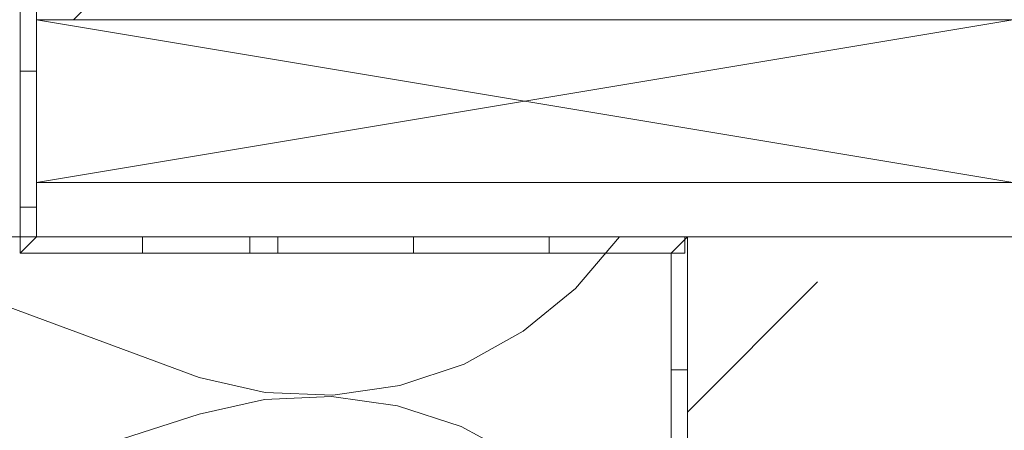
# Model space of a CAD drawing. Header units: metres. Extents: x 69 to 122.5, y -21.4 to -4.6.
# Tile 212 of 250: x 82.847 to 83.21, y -13.473 to -13.321. Entities that reach past the tile are written whole.
import ezdxf

# ---------------------------------------------------------------- set-up
doc = ezdxf.new("R2010")
doc.units = ezdxf.units.M
doc.header["$LTSCALE"] = 0.02
for name, color, linetype, lineweight in [('013_Beton und Stahlbetonarbeiten-allg.', 7, 'Continuous', 13), ('030_Sonnenschutzarbeiten-außen', 7, 'Continuous', 5), ('032_Metallarbeiten-Fenster', 7, 'Continuous', 5), ('Keine', 7, 'Continuous', 9)]:
    doc.layers.add(name, color=color, linetype=linetype, lineweight=lineweight)
doc.layers.add('014_Fassadenarbeiten-330 mineralische Dämmung', color=7, linetype='Continuous', lineweight=9, true_color=0x666666)

msp = doc.modelspace()

# ---------------------------------------------------------------- linework, layer by layer
at = {"layer": '013_Beton und Stahlbetonarbeiten-allg.', "color": 251, "linetype": 'Continuous', "lineweight": 9, "true_color": 0x555555}
msp.add_line((83.09346, -13.46594), (83.14138, -13.41802), dxfattribs=at)
at = {"layer": '013_Beton und Stahlbetonarbeiten-allg.', "color": 7, "linetype": 'Continuous', "lineweight": 18}
msp.add_lwpolyline([(84.09346, -14.62632), (84.09346, -13.40139), (83.09346, -13.40139), (83.09346, -14.62632)], dxfattribs=at)
at = {"layer": '014_Fassadenarbeiten-330 mineralische Dämmung', "color": 7, "linetype": 'Continuous', "lineweight": 9}
for p, q in [((83.09346, -13.40139), (82.37346, -13.40139)), ((83.09346, -14.62632), (83.09346, -13.40139))]:
    msp.add_line(p, q, dxfattribs=at)
at = {"layer": '014_Fassadenarbeiten-330 mineralische Dämmung'}
for points in [[(83.06834, -13.40139), (83.0522, -13.4204), (83.03289, -13.43619), (83.01106, -13.44824), (82.98741, -13.45616), (82.96271, -13.45968), (82.93779, -13.45869), (82.91346, -13.45323), (82.77324, -13.40139)], [(83.03174, -13.48299), (83.01004, -13.47127), (82.9866, -13.46361), (82.96216, -13.46025), (82.93752, -13.4613), (82.91346, -13.46673), (82.55346, -13.58242)]]:
    msp.add_lwpolyline(points, dxfattribs=at)
at = {"layer": '030_Sonnenschutzarbeiten-außen', "color": 7, "linetype": 'Continuous', "lineweight": 9}
msp.add_lwpolyline([(82.85346, -13.14041), (82.85346, -13.40139), (82.9321, -13.40139), (83.09346, -13.40139), (83.09346, -13.69877)], dxfattribs=at)
at = {"layer": '032_Metallarbeiten-Fenster', "color": 7, "linetype": 'Continuous', "lineweight": 18}
for p, q in [((83.21346, -13.32139), (82.85346, -13.38139)), ((82.85346, -13.32139), (83.21346, -13.38139))]:
    msp.add_line(p, q, dxfattribs=at)
at = {"layer": '032_Metallarbeiten-Fenster', "color": 7, "linetype": 'Continuous', "lineweight": 13}
msp.add_lwpolyline([(82.87146, -13.31699), (82.86706, -13.32139), (82.85346, -13.32139), (82.85346, -12.82339)], dxfattribs=at)
at = {"layer": '032_Metallarbeiten-Fenster', "color": 7, "linetype": 'Continuous', "lineweight": 18}
for points in [[(82.85346, -13.32139), (83.21346, -13.32139), (83.21346, -13.38139), (82.85346, -13.38139)], [(82.85346, -13.38139), (83.65346, -13.38139), (83.65346, -13.40139), (82.85346, -13.40139)]]:
    msp.add_lwpolyline(points, close=True, dxfattribs=at)
at = {"layer": 'Defpoints', "color": 0, "lineweight": 0}
msp.add_line((83.09346, -13.40139), (83.09346, -13.40139), dxfattribs=at)
at = {"layer": 'Keine', "color": 7, "linetype": 'Continuous', "lineweight": 9}
msp.add_lwpolyline([(82.84746, -13.14041), (82.84746, -13.40739), (82.9321, -13.40739), (83.08746, -13.40739), (83.08746, -13.69877)], dxfattribs=at)
for points in [[(82.85346, -13.29041), (82.85346, -13.34041), (82.84746, -13.34041), (82.84746, -13.29041)], [(82.85346, -13.34041), (82.85346, -13.39041), (82.84746, -13.39041), (82.84746, -13.34041)], [(82.84746, -13.40739), (82.85346, -13.40139), (82.85346, -13.39041), (82.84746, -13.39041)], [(82.89248, -13.40139), (82.85346, -13.40139), (82.84746, -13.40739), (82.89248, -13.40739)], [(82.9321, -13.40739), (82.9321, -13.40139), (82.89248, -13.40139), (82.89248, -13.40739)], [(82.94248, -13.40139), (82.9321, -13.40139), (82.9321, -13.40739), (82.94248, -13.40739)], [(82.94248, -13.40139), (82.99248, -13.40139), (82.99248, -13.40739), (82.94248, -13.40739)], [(82.99248, -13.40139), (83.04248, -13.40139), (83.04248, -13.40739), (82.99248, -13.40739)], [(83.04248, -13.40139), (83.09248, -13.40139), (83.09248, -13.40739), (83.04248, -13.40739)], [(83.09346, -13.45041), (83.09346, -13.40139), (83.08746, -13.40739), (83.08746, -13.45041)], [(83.09248, -13.40237), (83.09346, -13.40139), (83.09248, -13.40139)], [(83.09346, -13.45041), (83.09346, -13.50041), (83.08746, -13.50041), (83.08746, -13.45041)]]:
    msp.add_lwpolyline(points, close=True, dxfattribs=at)

doc.saveas('drawing.dxf')
